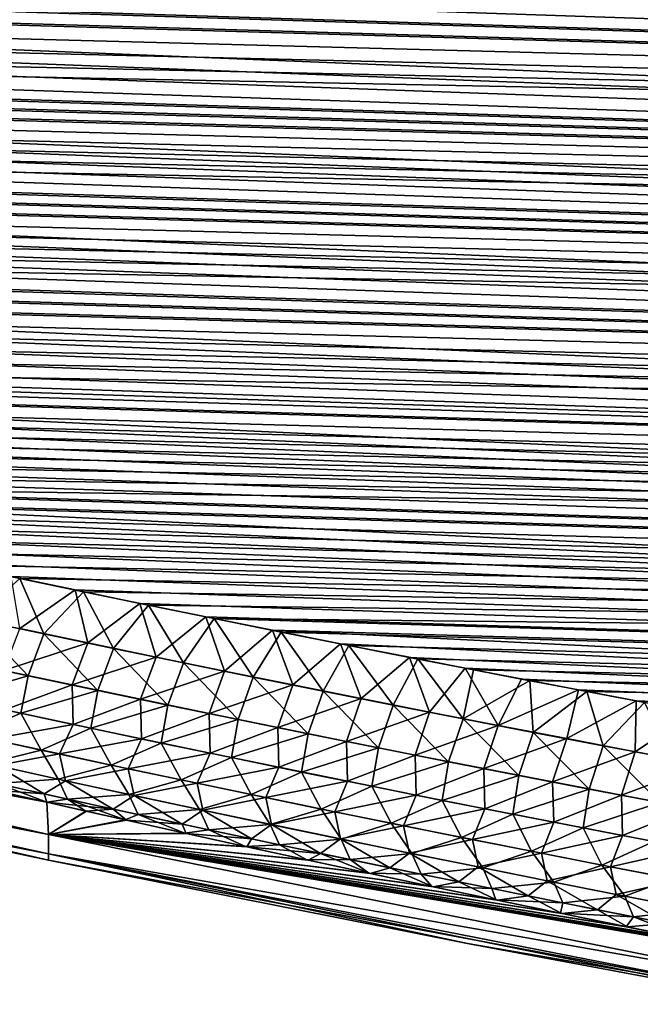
# Model space of a CAD drawing. Header units: metres. Extents: x -61 to 49, y -32 to 32.
# Tile 114 of 256: x 21.55 to 23.83, y -23.06 to -19.44. Entities that reach past the tile are written whole.
import ezdxf

# ---------------------------------------------------------------- set-up
doc = ezdxf.new("R2010")
doc.units = ezdxf.units.M
doc.layers.add('solid_K_27_40_10_000Y34', color=7, linetype='CONTINUOUS')

msp = doc.modelspace()

# ---------------------------------------------------------------- linework, layer by layer
at = {"layer": 'solid_K_27_40_10_000Y34'}
for points in [[(42.852894, -19.749968, -7.035961), (11.39127, -18.565866, -6.748861), (11.237962, -18.499907, -6.817056)], [(42.942341, -19.435465, -7.397696), (42.852894, -19.749968, -7.035961), (11.237962, -18.499907, -6.817056)], [(42.852894, -19.749968, -7.035961), (11.550086, -18.632807, -6.680578), (11.39127, -18.565866, -6.748861)], [(42.852894, -19.749968, -7.035961), (11.714554, -18.700729, -6.612224), (11.550086, -18.632807, -6.680578)], [(42.852894, -19.749968, -7.035961), (11.885065, -18.769636, -6.543836), (11.714554, -18.700729, -6.612224)], [(42.852894, -19.749968, -7.035961), (12.061996, -18.839525, -6.47545), (11.885065, -18.769636, -6.543836)], [(42.852932, -19.749851, 7.03609), (11.911407, -18.780127, 6.53351), (12.088845, -18.849998, 6.465284)], [(42.852932, -19.749851, 7.03609), (42.942379, -19.435326, 7.39786), (11.911407, -18.780127, 6.53351)], [(42.750927, -20.074867, -6.681256), (12.245029, -18.910406, -6.407052), (12.061996, -18.839525, -6.47545)], [(42.852894, -19.749968, -7.035961), (42.750927, -20.074867, -6.681256), (12.061996, -18.839525, -6.47545)], [(42.852932, -19.749851, 7.03609), (12.088845, -18.849998, 6.465284), (12.272363, -18.920858, 6.397048)], [(42.750927, -20.074867, -6.681256), (12.434184, -18.982286, -6.338652), (12.245029, -18.910406, -6.407052)], [(42.852932, -19.749851, 7.03609), (12.272363, -18.920858, 6.397048), (12.461983, -18.992714, 6.328812)], [(42.750927, -20.074867, -6.681256), (12.629896, -19.055162, -6.270288), (12.434184, -18.982286, -6.338652)], [(42.852932, -19.749851, 7.03609), (12.461983, -18.992714, 6.328812), (12.658141, -19.065559, 6.260615)], [(42.750927, -20.074867, -6.681256), (12.8326, -19.129036, -6.201996), (12.629896, -19.055162, -6.270288)], [(42.852932, -19.749851, 7.03609), (12.658141, -19.065559, 6.260615), (12.861274, -19.139393, 6.192499)], [(42.750927, -20.074867, -6.681256), (13.042095, -19.203915, -6.133772), (12.8326, -19.129036, -6.201996)], [(42.750957, -20.074774, 6.681355), (12.861274, -19.139393, 6.192499), (13.071184, -19.214222, 6.124456)], [(42.750957, -20.074774, 6.681355), (42.852932, -19.749851, 7.03609), (12.861274, -19.139393, 6.192499)], [(42.636452, -20.410013, -6.333958), (13.258225, -19.279806, -6.065614), (13.042095, -19.203915, -6.133772)], [(42.750927, -20.074867, -6.681256), (42.636452, -20.410013, -6.333958), (13.042095, -19.203915, -6.133772)], [(42.750957, -20.074774, 6.681355), (13.071184, -19.214222, 6.124456), (13.287711, -19.290056, 6.056485)], [(42.636452, -20.410013, -6.333958), (13.481483, -19.356705, -5.997566), (13.258225, -19.279806, -6.065614)], [(42.750957, -20.074774, 6.681355), (13.287711, -19.290056, 6.056485), (13.511348, -19.366888, 5.988629)], [(42.636452, -20.410013, -6.333958), (13.71236, -19.434605, -5.929671), (13.481483, -19.356705, -5.997566)], [(42.750957, -20.074774, 6.681355), (13.511348, -19.366888, 5.988629), (13.742586, -19.444715, 5.92093)], [(42.636452, -20.410013, -6.333958), (13.870566, -19.487095, -5.8845), (13.71236, -19.434605, -5.929671)], [(42.750957, -20.074774, 6.681355), (13.742586, -19.444715, 5.92093), (13.901021, -19.497154, 5.875891)], [(42.636452, -20.410013, -6.333958), (14.031906, -19.540043, -5.839382), (13.870566, -19.487095, -5.8845)], [(42.636478, -20.409943, 6.334029), (13.901021, -19.497154, 5.875891), (14.062583, -19.550043, 5.83091)], [(42.636478, -20.409943, 6.334029), (42.750957, -20.074774, 6.681355), (13.901021, -19.497154, 5.875891)], [(42.636452, -20.410013, -6.333958), (14.19653, -19.593441, -5.794335), (14.031906, -19.540043, -5.839382)], [(42.636478, -20.409943, 6.334029), (14.062583, -19.550043, 5.83091), (14.227421, -19.603382, 5.786)], [(42.509029, -20.755569, -5.994115), (14.364608, -19.647287, -5.749372), (14.19653, -19.593441, -5.794335)], [(42.636452, -20.410013, -6.333958), (42.509029, -20.755569, -5.994115), (14.19653, -19.593441, -5.794335)], [(42.636478, -20.409943, 6.334029), (14.227421, -19.603382, 5.786), (14.395702, -19.657164, 5.741176)], [(42.509029, -20.755569, -5.994115), (14.536304, -19.701576, -5.704511), (14.364608, -19.647287, -5.749372)], [(42.636478, -20.409943, 6.334029), (14.395702, -19.657164, 5.741176), (14.567595, -19.711388, 5.696455)], [(42.509029, -20.755569, -5.994115), (14.711791, -19.756304, -5.659766), (14.536304, -19.701576, -5.704511)], [(42.636478, -20.409943, 6.334029), (14.567595, -19.711388, 5.696455), (14.743263, -19.766048, 5.651849)], [(42.509029, -20.755569, -5.994115), (14.891125, -19.81147, -5.615145), (14.711791, -19.756304, -5.659766)], [(42.636478, -20.409943, 6.334029), (14.743263, -19.766048, 5.651849), (14.92277, -19.821144, 5.607368)], [(42.509029, -20.755569, -5.994115), (15.073928, -19.867092, -5.570616), (14.891125, -19.81147, -5.615145)], [(42.636478, -20.409943, 6.334029), (14.92277, -19.821144, 5.607368), (15.105734, -19.876692, 5.562979)], [(42.509029, -20.755569, -5.994115), (15.260312, -19.923162, -5.526195), (15.073928, -19.867092, -5.570616)], [(42.509052, -20.755516, 5.994165), (15.105734, -19.876692, 5.562979), (15.29227, -19.932688, 5.518698)], [(42.509052, -20.755516, 5.994165), (42.636478, -20.409943, 6.334029), (15.105734, -19.876692, 5.562979)], [(42.509029, -20.755569, -5.994115), (15.45047, -19.979673, -5.481899), (15.260312, -19.923162, -5.526195)], [(42.509052, -20.755516, 5.994165), (15.29227, -19.932688, 5.518698), (15.482568, -19.989122, 5.474543)], [(42.368698, -21.111385, -5.662126), (15.644593, -20.036619, -5.437749), (15.45047, -19.979673, -5.481899)], [(42.509029, -20.755569, -5.994115), (42.368698, -21.111385, -5.662126), (15.45047, -19.979673, -5.481899)], [(42.509052, -20.755516, 5.994165), (15.482568, -19.989122, 5.474543), (15.676821, -20.045988, 5.430534)], [(42.368698, -21.111385, -5.662126), (15.842875, -20.09399, -5.393764), (15.644593, -20.036619, -5.437749)], [(42.509052, -20.755516, 5.994165), (15.676821, -20.045988, 5.430534), (15.87522, -20.103275, 5.386691)], [(42.368698, -21.111385, -5.662126), (16.045465, -20.151779, -5.349958), (15.842875, -20.09399, -5.393764)], [(42.509052, -20.755516, 5.994165), (15.87522, -20.103275, 5.386691), (16.077917, -20.16098, 5.343029)], [(42.368698, -21.111385, -5.662126), (16.251957, -20.210012, -5.306295), (16.045465, -20.151779, -5.349958)], [(42.509052, -20.755516, 5.994165), (16.077917, -20.16098, 5.343029), (16.284504, -20.219124, 5.299508)], [(42.368698, -21.111385, -5.662126), (16.462362, -20.268686, -5.262779), (16.251957, -20.210012, -5.306295)], [(42.509052, -20.755516, 5.994165), (16.284504, -20.219124, 5.299508), (16.494993, -20.277706, 5.256135)], [(42.368698, -21.111385, -5.662126), (16.676903, -20.327787, -5.219436), (16.462362, -20.268686, -5.262779)], [(42.368713, -21.111347, 5.66216), (16.494993, -20.277706, 5.256135), (16.709606, -20.336714, 5.212934)], [(42.368713, -21.111347, 5.66216), (42.509052, -20.755516, 5.994165), (16.494993, -20.277706, 5.256135)], [(42.368698, -21.111385, -5.662126), (16.895798, -20.3873, -5.176289), (16.676903, -20.327787, -5.219436)], [(42.368713, -21.111347, 5.66216), (16.709606, -20.336714, 5.212934), (16.928562, -20.396132, 5.169931)], [(42.214916, -21.477613, -5.338093), (17.119268, -20.447214, -5.133364), (16.895798, -20.3873, -5.176289)], [(42.368698, -21.111385, -5.662126), (42.214916, -21.477613, -5.338093), (16.895798, -20.3873, -5.176289)], [(42.368713, -21.111347, 5.66216), (16.928562, -20.396132, 5.169931), (17.152081, -20.455944, 5.12715)], [(42.214916, -21.477613, -5.338093), (17.347534, -20.507509, -5.090684), (17.119268, -20.447214, -5.133364)], [(42.368713, -21.111347, 5.66216), (17.152081, -20.455944, 5.12715), (17.380377, -20.516138, 5.084616)], [(42.214916, -21.477613, -5.338093), (17.580257, -20.568218, -5.048213), (17.347534, -20.507509, -5.090684)], [(42.368713, -21.111347, 5.66216), (17.380377, -20.516138, 5.084616), (17.613119, -20.57674, 5.04229)], [(42.214916, -21.477613, -5.338093), (17.81727, -20.629351, -5.005934), (17.580257, -20.568218, -5.048213)], [(42.368713, -21.111347, 5.66216), (17.613119, -20.57674, 5.04229), (17.850136, -20.637762, 5.000157)], [(42.214916, -21.477613, -5.338093), (17.997997, -20.675463, -4.97437), (17.81727, -20.629351, -5.005934)], [(42.368713, -21.111347, 5.66216), (17.850136, -20.637762, 5.000157), (18.091679, -20.699181, 4.958249)], [(42.214916, -21.477613, -5.338093), (18.181385, -20.721792, -4.942947), (17.997997, -20.675463, -4.97437)], [(42.214928, -21.477587, 5.338116), (18.091679, -20.699181, 4.958249), (18.338005, -20.760973, 4.916599)], [(42.214928, -21.477587, 5.338116), (42.368713, -21.111347, 5.66216), (18.091679, -20.699181, 4.958249)], [(42.214916, -21.477613, -5.338093), (18.367542, -20.768328, -4.911677), (18.181385, -20.721792, -4.942947)], [(42.214928, -21.477587, 5.338116), (18.338005, -20.760973, 4.916599), (18.589367, -20.823118, 4.875238)], [(42.047718, -21.854116, -5.022421), (18.556576, -20.815058, -4.880574), (18.367542, -20.768328, -4.911677)], [(42.214916, -21.477613, -5.338093), (42.047718, -21.854116, -5.022421), (18.367542, -20.768328, -4.911677)], [(42.047718, -21.854116, -5.022421), (18.748592, -20.861973, -4.849652), (18.556576, -20.815058, -4.880574)], [(42.214928, -21.477587, 5.338116), (18.589367, -20.823118, 4.875238), (18.781347, -20.869942, 4.844425)], [(42.047718, -21.854116, -5.022421), (18.94363, -20.909069, -4.818913), (18.748592, -20.861973, -4.849652)], [(42.214928, -21.477587, 5.338116), (18.781347, -20.869942, 4.844425), (18.976337, -20.916946, 4.813797)], [(42.047718, -21.854116, -5.022421), (19.141317, -20.956387, -4.788313), (18.94363, -20.909069, -4.818913)], [(42.214928, -21.477587, 5.338116), (18.976337, -20.916946, 4.813797), (19.173973, -20.964169, 4.783306)], [(42.047718, -21.854116, -5.022421), (19.34169, -21.003918, -4.757856), (19.141317, -20.956387, -4.788313)], [(42.214928, -21.477587, 5.338116), (19.173973, -20.964169, 4.783306), (19.374283, -21.011602, 4.752959)], [(42.047718, -21.854116, -5.022421), (19.544874, -21.051649, -4.727561), (19.34169, -21.003918, -4.757856)], [(42.214928, -21.477587, 5.338116), (19.374283, -21.011602, 4.752959), (19.577396, -21.059237, 4.722774)], [(42.047718, -21.854116, -5.022421), (19.750999, -21.099569, -4.697443), (19.544874, -21.051649, -4.727561)], [(42.214928, -21.477587, 5.338116), (19.577396, -21.059237, 4.722774), (19.783442, -21.107056, 4.692765)], [(42.047718, -21.854116, -5.022421), (19.960192, -21.147659, -4.66752), (19.750999, -21.099569, -4.697443)], [(42.214928, -21.477587, 5.338116), (19.783442, -21.107056, 4.692765), (19.992548, -21.155045, 4.662951)], [(42.047718, -21.854116, -5.022421), (20.172583, -21.195908, -4.637808), (19.960192, -21.147659, -4.66752)], [(42.047729, -21.854095, 5.022439), (19.992548, -21.155045, 4.662951), (20.204844, -21.20319, 4.633349)], [(42.047729, -21.854095, 5.022439), (42.214928, -21.477587, 5.338116), (19.992548, -21.155045, 4.662951)], [(41.866512, -22.241011, -4.715289), (20.388296, -21.244297, -4.608325), (20.172583, -21.195908, -4.637808)], [(42.047718, -21.854116, -5.022421), (41.866512, -22.241011, -4.715289), (20.172583, -21.195908, -4.637808)], [(42.047729, -21.854095, 5.022439), (20.204844, -21.20319, 4.633349), (20.420458, -21.251476, 4.603974)], [(41.866512, -22.241011, -4.715289), (20.607456, -21.292816, -4.579085), (20.388296, -21.244297, -4.608325)], [(42.047729, -21.854095, 5.022439), (20.420458, -21.251476, 4.603974), (20.639505, -21.299891, 4.574841)], [(41.866512, -22.241011, -4.715289), (20.829693, -21.341505, -4.550038), (20.607456, -21.292816, -4.579085)], [(42.047729, -21.854095, 5.022439), (20.639505, -21.299891, 4.574841), (20.861626, -21.348475, 4.545902)], [(41.866512, -22.241011, -4.715289), (21.054878, -21.390381, -4.521169), (20.829693, -21.341505, -4.550038)], [(42.047729, -21.854095, 5.022439), (20.861626, -21.348475, 4.545902), (21.086687, -21.397243, 4.517139)], [(41.866512, -22.241011, -4.715289), (21.283171, -21.439421, -4.492499), (21.054878, -21.390381, -4.521169)], [(42.047729, -21.854095, 5.022439), (21.086687, -21.397243, 4.517139), (21.31485, -21.446175, 4.488575)], [(41.866512, -22.241011, -4.715289), (21.514732, -21.488605, -4.46405), (21.283171, -21.439421, -4.492499)], [(42.047729, -21.854095, 5.022439), (21.31485, -21.446175, 4.488575), (21.546272, -21.495249, 4.460232)], [(21.379089, -21.645149, 4.320115), (21.546272, -21.495249, 4.460232), (21.31485, -21.446175, 4.488575)], [(21.635298, -21.699503, 4.289784), (21.546272, -21.495249, 4.460232), (21.379089, -21.645149, 4.320115)], [(41.866512, -22.241011, -4.715289), (21.749722, -21.537914, -4.435843), (21.514732, -21.488605, -4.46405)], [(21.546144, -21.680197, -4.300707), (21.514732, -21.488605, -4.46405), (21.749722, -21.537914, -4.435843)], [(42.047729, -21.854095, 5.022439), (21.546272, -21.495249, 4.460232), (21.781115, -21.544447, 4.43213)], [(21.635298, -21.699503, 4.289784), (21.781115, -21.544447, 4.43213), (21.546272, -21.495249, 4.460232)], [(21.546144, -21.680197, -4.300707), (21.749722, -21.537914, -4.435843), (21.796944, -21.732948, -4.271501)], [(21.891756, -21.753199, 4.260182), (21.781115, -21.544447, 4.43213), (21.635298, -21.699503, 4.289784)], [(41.866512, -22.241011, -4.715289), (21.9883, -21.587326, -4.407899), (21.749722, -21.537914, -4.435843)], [(21.796944, -21.732948, -4.271501), (21.749722, -21.537914, -4.435843), (21.9883, -21.587326, -4.407899)], [(42.047729, -21.854095, 5.022439), (21.781115, -21.544447, 4.43213), (22.019533, -21.593748, 4.404292)], [(21.891756, -21.753199, 4.260182), (22.019533, -21.593748, 4.404292), (21.781115, -21.544447, 4.43213)], [(21.796944, -21.732948, -4.271501), (21.9883, -21.587326, -4.407899), (22.047979, -21.78507, -4.242984)], [(22.148457, -21.806242, 4.231293), (22.019533, -21.593748, 4.404292), (21.891756, -21.753199, 4.260182)], [(41.866512, -22.241011, -4.715289), (22.230627, -21.636822, -4.38024), (21.9883, -21.587326, -4.407899)], [(22.047979, -21.78507, -4.242984), (21.9883, -21.587326, -4.407899), (22.230627, -21.636822, -4.38024)], [(42.047729, -21.854095, 5.022439), (22.019533, -21.593748, 4.404292), (22.261692, -21.643131, 4.376736)], [(22.148457, -21.806242, 4.231293), (22.261692, -21.643131, 4.376736), (22.019533, -21.593748, 4.404292)], [(21.379089, -21.645149, 4.320115), (21.319719, -21.798117, 4.146229), (21.576855, -21.853243, 4.116267)], [(21.635298, -21.699503, 4.289784), (21.379089, -21.645149, 4.320115), (21.576855, -21.853243, 4.116267)], [(22.047979, -21.78507, -4.242984), (22.230627, -21.636822, -4.38024), (22.29924, -21.836571, -4.215142)], [(22.405392, -21.858637, 4.203102), (22.261692, -21.643131, 4.376736), (22.148457, -21.806242, 4.231293)], [(41.866512, -22.241011, -4.715289), (22.476862, -21.68638, -4.352885), (22.230627, -21.636822, -4.38024)], [(22.29924, -21.836571, -4.215142), (22.230627, -21.636822, -4.38024), (22.476862, -21.68638, -4.352885)], [(41.866524, -22.240993, 4.715302), (22.261692, -21.643131, 4.376736), (22.507744, -21.692574, 4.349485)], [(22.405392, -21.858637, 4.203102), (22.507744, -21.692574, 4.349485), (22.261692, -21.643131, 4.376736)], [(41.866524, -22.240993, 4.715302), (42.047729, -21.854095, 5.022439), (22.261692, -21.643131, 4.376736)], [(21.546144, -21.680197, -4.300707), (21.796944, -21.732948, -4.271501), (21.487375, -21.833727, -4.127113)], [(22.29924, -21.836571, -4.215142), (22.476862, -21.68638, -4.352885), (22.550722, -21.887455, -4.187958)], [(22.662556, -21.910389, 4.175596), (22.507744, -21.692574, 4.349485), (22.405392, -21.858637, 4.203102)], [(41.67128, -22.63817, -4.417105), (22.726818, -21.736027, -4.325805), (22.476862, -21.68638, -4.352885)], [(22.550722, -21.887455, -4.187958), (22.476862, -21.68638, -4.352885), (22.726818, -21.736027, -4.325805)], [(41.866512, -22.241011, -4.715289), (41.67128, -22.63817, -4.417105), (22.476862, -21.68638, -4.352885)], [(41.866524, -22.240993, 4.715302), (22.507744, -21.692574, 4.349485), (22.757507, -21.742102, 4.322508)], [(22.662556, -21.910389, 4.175596), (22.757507, -21.742102, 4.322508), (22.507744, -21.692574, 4.349485)], [(21.635298, -21.699503, 4.289784), (21.576855, -21.853243, 4.116267), (21.834225, -21.907696, 4.087032)], [(21.891756, -21.753199, 4.260182), (21.635298, -21.699503, 4.289784), (21.834225, -21.907696, 4.087032)], [(21.796944, -21.732948, -4.271501), (21.739071, -21.887224, -4.098268), (21.487375, -21.833727, -4.127113)], [(21.796944, -21.732948, -4.271501), (22.047979, -21.78507, -4.242984), (21.739071, -21.887224, -4.098268)], [(21.891756, -21.753199, 4.260182), (21.834225, -21.907696, 4.087032), (22.091825, -21.961479, 4.058509)], [(22.148457, -21.806242, 4.231293), (21.891756, -21.753199, 4.260182), (22.091825, -21.961479, 4.058509)], [(22.550722, -21.887455, -4.187958), (22.726818, -21.736027, -4.325805), (22.80242, -21.937729, -4.161421)], [(22.919943, -21.961504, 4.148763), (22.757507, -21.742102, 4.322508), (22.662556, -21.910389, 4.175596)], [(41.67128, -22.63817, -4.417105), (22.980062, -21.78582, -4.298938), (22.726818, -21.736027, -4.325805)], [(22.80242, -21.937729, -4.161421), (22.726818, -21.736027, -4.325805), (22.980062, -21.78582, -4.298938)], [(41.866524, -22.240993, 4.715302), (22.757507, -21.742102, 4.322508), (23.010551, -21.791779, 4.295744)], [(22.919943, -21.961504, 4.148763), (23.010551, -21.791779, 4.295744), (22.757507, -21.742102, 4.322508)], [(21.576855, -21.853243, 4.116267), (21.319719, -21.798117, 4.146229), (21.293001, -21.935638, 3.950764)], [(22.047979, -21.78507, -4.242984), (21.99099, -21.940077, -4.070112), (21.739071, -21.887224, -4.098268)], [(22.047979, -21.78507, -4.242984), (22.29924, -21.836571, -4.215142), (21.99099, -21.940077, -4.070112)], [(22.80242, -21.937729, -4.161421), (22.980062, -21.78582, -4.298938), (23.054325, -21.987392, -4.13552)], [(23.177546, -22.011984, 4.122589), (23.010551, -21.791779, 4.295744), (22.919943, -21.961504, 4.148763)], [(41.67128, -22.63817, -4.417105), (23.185148, -21.825741, -4.277617), (22.980062, -21.78582, -4.298938)], [(23.054325, -21.987392, -4.13552), (22.980062, -21.78582, -4.298938), (23.185148, -21.825741, -4.277617)], [(41.866524, -22.240993, 4.715302), (23.010551, -21.791779, 4.295744), (23.215467, -21.831604, 4.274504)], [(23.177546, -22.011984, 4.122589), (23.215467, -21.831604, 4.274504), (23.010551, -21.791779, 4.295744)], [(18.926422, -21.813797, -2.358223), (21.645741, -22.318588, -3.084483), (21.651865, -22.437557, -2.060605)], [(18.926422, -21.813797, -2.358223), (21.450373, -22.274027, -3.112593), (21.645741, -22.318588, -3.084483)], [(18.926422, -21.909098, -1.180823), (18.926422, -21.813797, -2.358223), (21.651865, -22.437557, -2.060605)], [(21.651865, -22.437557, 2.060597), (18.926422, -21.813799, 2.358204), (18.926422, -21.9091, 1.180813)], [(21.645809, -22.318602, 3.08448), (21.449408, -22.273806, 3.112741), (18.926422, -21.813799, 2.358204)], [(21.651865, -22.437557, 2.060597), (21.645809, -22.318602, 3.08448), (18.926422, -21.813799, 2.358204)], [(21.487375, -21.833727, -4.127113), (21.739071, -21.887224, -4.098268), (21.490969, -21.978247, -3.928506)], [(22.29924, -21.836571, -4.215142), (22.243124, -21.992294, -4.042628), (21.99099, -21.940077, -4.070112)], [(22.148457, -21.806242, 4.231293), (22.091825, -21.961479, 4.058509), (22.349648, -22.014601, 4.030684)], [(22.405392, -21.858637, 4.203102), (22.148457, -21.806242, 4.231293), (22.349648, -22.014601, 4.030684)], [(22.29924, -21.836571, -4.215142), (22.550722, -21.887455, -4.187958), (22.243124, -21.992294, -4.042628)], [(23.054325, -21.987392, -4.13552), (23.185148, -21.825741, -4.277617), (23.306435, -22.036453, -4.110242)], [(23.177546, -22.011984, 4.122589), (23.422699, -21.871489, 4.253433), (23.215467, -21.831604, 4.274504)], [(41.67128, -22.63817, -4.417105), (23.392555, -21.865723, -4.256464), (23.185148, -21.825741, -4.277617)], [(23.306435, -22.036453, -4.110242), (23.185148, -21.825741, -4.277617), (23.392555, -21.865723, -4.256464)], [(41.866524, -22.240993, 4.715302), (23.215467, -21.831604, 4.274504), (23.422699, -21.871489, 4.253433)], [(21.576855, -21.853243, 4.116267), (21.293001, -21.935638, 3.950764), (21.550663, -21.991423, 3.921237)], [(21.834225, -21.907696, 4.087032), (21.576855, -21.853243, 4.116267), (21.550663, -21.991423, 3.921237)], [(22.405392, -21.858637, 4.203102), (22.349648, -22.014601, 4.030684), (22.607685, -22.067064, 4.003542)], [(22.662556, -21.910389, 4.175596), (22.405392, -21.858637, 4.203102), (22.607685, -22.067064, 4.003542)], [(23.43536, -22.061834, 4.09706), (23.422699, -21.871489, 4.253433), (23.177546, -22.011984, 4.122589)], [(23.306435, -22.036453, -4.110242), (23.392555, -21.865723, -4.256464), (23.602381, -21.905748, -4.235495)], [(41.67128, -22.63817, -4.417105), (23.602381, -21.905748, -4.235495), (23.392555, -21.865723, -4.256464)], [(41.866524, -22.240993, 4.715302), (23.422699, -21.871489, 4.253433), (23.632343, -21.911417, 4.232545)], [(23.43536, -22.061834, 4.09706), (23.632343, -21.911417, 4.232545), (23.422699, -21.871489, 4.253433)], [(18.926422, -21.909098, -1.180823), (21.651865, -22.437557, -2.060605), (21.651865, -22.50836, -1.031384)], [(18.926422, -21.909098, -1.180823), (21.651865, -22.50836, -1.031384), (21.651865, -22.531979)], [(18.926422, -21.909098, -1.180823), (21.651865, -22.531979), (20.269796, -22.240198)], [(21.651865, -22.50836, 1.031379), (18.926422, -21.9091, 1.180813), (18.926422, -21.940897)], [(21.651865, -22.50836, 1.031379), (21.651865, -22.437557, 2.060597), (18.926422, -21.9091, 1.180813)], [(21.739071, -21.887224, -4.098268), (21.742802, -22.032215, -3.900212), (21.490969, -21.978247, -3.928506)], [(21.834225, -21.907696, 4.087032), (21.550663, -21.991423, 3.921237), (21.808542, -22.046518, 3.892433)], [(21.739071, -21.887224, -4.098268), (21.99099, -21.940077, -4.070112), (21.742802, -22.032215, -3.900212)], [(22.091825, -21.961479, 4.058509), (21.834225, -21.907696, 4.087032), (21.808542, -22.046518, 3.892433)], [(22.550722, -21.887455, -4.187958), (22.495466, -22.043882, -4.015802), (22.243124, -21.992294, -4.042628)], [(22.550722, -21.887455, -4.187958), (22.80242, -21.937729, -4.161421), (22.495466, -22.043882, -4.015802)], [(22.662556, -21.910389, 4.175596), (22.607685, -22.067064, 4.003542), (22.865934, -22.118874, 3.97707)], [(22.919943, -21.961504, 4.148763), (22.662556, -21.910389, 4.175596), (22.865934, -22.118874, 3.97707)], [(23.306435, -22.036453, -4.110242), (23.602381, -21.905748, -4.235495), (23.558743, -22.084911, -4.085576)], [(23.693377, -22.111059, 4.072165), (23.632343, -21.911417, 4.232545), (23.43536, -22.061834, 4.09706)], [(23.558743, -22.084911, -4.085576), (23.602381, -21.905748, -4.235495), (23.814728, -21.945803, -4.214725)], [(41.67128, -22.63817, -4.417105), (23.814728, -21.945803, -4.214725), (23.602381, -21.905748, -4.235495)], [(41.866524, -22.240993, 4.715302), (23.632343, -21.911417, 4.232545), (23.8445, -21.951372, 4.211856)], [(23.693377, -22.111059, 4.072165), (23.8445, -21.951372, 4.211856), (23.632343, -21.911417, 4.232545)], [(21.651865, -22.50836, 1.031379), (18.926422, -21.940897), (20.269796, -22.240198)], [(21.550663, -21.991423, 3.921237), (21.293001, -21.935638, 3.950764), (21.368937, -22.071018, 3.72908)], [(21.99099, -21.940077, -4.070112), (21.994839, -22.085531, -3.872598), (21.742802, -22.032215, -3.900212)], [(21.99099, -21.940077, -4.070112), (22.243124, -21.992294, -4.042628), (21.994839, -22.085531, -3.872598)], [(22.80242, -21.937729, -4.161421), (22.748013, -22.094841, -3.989621), (22.495466, -22.043882, -4.015802)], [(22.80242, -21.937729, -4.161421), (23.054325, -21.987392, -4.13552), (22.748013, -22.094841, -3.989621)], [(23.558743, -22.084911, -4.085576), (23.814728, -21.945803, -4.214725), (23.811245, -22.132774, -4.061511)], [(23.811245, -22.132774, -4.061511), (23.814728, -21.945803, -4.214725), (24.029692, -21.985868, -4.194168)], [(41.67128, -22.63817, -4.417105), (24.029692, -21.985868, -4.194168), (23.814728, -21.945803, -4.214725)], [(21.440186, -22.08638, -3.721495), (21.490969, -21.978247, -3.928506), (21.742802, -22.032215, -3.900212)], [(22.091825, -21.961479, 4.058509), (21.808542, -22.046518, 3.892433), (22.066639, -22.100931, 3.864336)], [(22.349648, -22.014601, 4.030684), (22.091825, -21.961479, 4.058509), (22.066639, -22.100931, 3.864336)], [(22.919943, -21.961504, 4.148763), (22.865934, -22.118874, 3.97707), (23.12439, -22.170033, 3.951256)], [(23.177546, -22.011984, 4.122589), (22.919943, -21.961504, 4.148763), (23.12439, -22.170033, 3.951256)], [(23.951591, -22.159662, 4.047888), (23.8445, -21.951372, 4.211856), (23.693377, -22.111059, 4.072165)], [(21.550663, -21.991423, 3.921237), (21.368937, -22.071018, 3.72908), (21.625832, -22.126938, 3.700336)], [(21.808542, -22.046518, 3.892433), (21.550663, -21.991423, 3.921237), (21.625832, -22.126938, 3.700336)], [(22.243124, -21.992294, -4.042628), (22.247078, -22.138201, -3.845649), (21.994839, -22.085531, -3.872598)], [(22.349648, -22.014601, 4.030684), (22.066639, -22.100931, 3.864336), (22.324942, -22.154669, 3.836932)], [(22.243124, -21.992294, -4.042628), (22.495466, -22.043882, -4.015802), (22.247078, -22.138201, -3.845649)], [(22.607685, -22.067064, 4.003542), (22.349648, -22.014601, 4.030684), (22.324942, -22.154669, 3.836932)], [(23.054325, -21.987392, -4.13552), (23.000757, -22.14518, -3.964074), (22.748013, -22.094841, -3.989621)], [(23.054325, -21.987392, -4.13552), (23.306435, -22.036453, -4.110242), (23.000757, -22.14518, -3.964074)], [(23.177546, -22.011984, 4.122589), (23.12439, -22.170033, 3.951256), (23.383045, -22.220551, 3.926085)], [(23.43536, -22.061834, 4.09706), (23.177546, -22.011984, 4.122589), (23.383045, -22.220551, 3.926085)], [(23.811245, -22.132774, -4.061511), (24.029692, -21.985868, -4.194168), (24.063932, -22.180044, -4.038033)], [(21.440186, -22.08638, -3.721495), (21.742802, -22.032215, -3.900212), (21.692822, -22.141169, -3.693433)], [(21.808542, -22.046518, 3.892433), (21.625832, -22.126938, 3.700336), (21.882931, -22.182165, 3.672298)], [(21.692822, -22.141169, -3.693433), (21.742802, -22.032215, -3.900212), (21.994839, -22.085531, -3.872598)], [(22.066639, -22.100931, 3.864336), (21.808542, -22.046518, 3.892433), (21.882931, -22.182165, 3.672298)], [(22.495466, -22.043882, -4.015802), (22.499512, -22.190229, -3.81935), (22.247078, -22.138201, -3.845649)], [(22.495466, -22.043882, -4.015802), (22.748013, -22.094841, -3.989621), (22.499512, -22.190229, -3.81935)], [(23.306435, -22.036453, -4.110242), (23.253695, -22.194899, -3.939148), (23.000757, -22.14518, -3.964074)], [(23.306435, -22.036453, -4.110242), (23.558743, -22.084911, -4.085576), (23.253695, -22.194899, -3.939148)], [(21.625832, -22.126938, 3.700336), (21.368937, -22.071018, 3.72908), (21.427755, -22.176769, 3.497963)], [(21.440186, -22.08638, -3.721495), (21.692822, -22.141169, -3.693433), (21.46204, -22.184196, -3.494537)], [(21.692822, -22.141169, -3.693433), (21.994839, -22.085531, -3.872598), (21.945652, -22.195288, -3.666054)], [(21.945652, -22.195288, -3.666054), (21.994839, -22.085531, -3.872598), (22.247078, -22.138201, -3.845649)], [(22.607685, -22.067064, 4.003542), (22.324942, -22.154669, 3.836932), (22.58345, -22.207735, 3.810209)], [(22.865934, -22.118874, 3.97707), (22.607685, -22.067064, 4.003542), (22.58345, -22.207735, 3.810209)], [(23.558743, -22.084911, -4.085576), (23.506821, -22.244003, -3.914832), (23.253695, -22.194899, -3.939148)], [(23.43536, -22.061834, 4.09706), (23.383045, -22.220551, 3.926085), (23.641893, -22.270428, 3.901545)], [(23.693377, -22.111059, 4.072165), (23.43536, -22.061834, 4.09706), (23.641893, -22.270428, 3.901545)], [(23.558743, -22.084911, -4.085576), (23.811245, -22.132774, -4.061511), (23.506821, -22.244003, -3.914832)], [(21.625832, -22.126938, 3.700336), (21.427755, -22.176769, 3.497963), (21.687553, -22.233709, 3.469449)], [(21.882931, -22.182165, 3.672298), (21.625832, -22.126938, 3.700336), (21.687553, -22.233709, 3.469449)], [(22.066639, -22.100931, 3.864336), (21.882931, -22.182165, 3.672298), (22.140226, -22.236706, 3.644953)], [(22.324942, -22.154669, 3.836932), (22.066639, -22.100931, 3.864336), (22.140226, -22.236706, 3.644953)], [(22.748013, -22.094841, -3.989621), (22.752134, -22.241621, -3.793689), (22.499512, -22.190229, -3.81935)], [(22.865934, -22.118874, 3.97707), (22.58345, -22.207735, 3.810209), (22.842157, -22.260134, 3.784152)], [(22.748013, -22.094841, -3.989621), (23.000757, -22.14518, -3.964074), (22.752134, -22.241621, -3.793689)], [(23.12439, -22.170033, 3.951256), (22.865934, -22.118874, 3.97707), (22.842157, -22.260134, 3.784152)], [(23.693377, -22.111059, 4.072165), (23.641893, -22.270428, 3.901545), (23.900928, -22.319672, 3.877622)], [(23.951591, -22.159662, 4.047888), (23.693377, -22.111059, 4.072165), (23.900928, -22.319672, 3.877622)], [(21.692822, -22.141169, -3.693433), (21.714577, -22.23945, -3.466921), (21.46204, -22.184196, -3.494537)], [(21.692822, -22.141169, -3.693433), (21.945652, -22.195288, -3.666054), (21.714577, -22.23945, -3.466921)], [(21.945652, -22.195288, -3.666054), (22.247078, -22.138201, -3.845649), (22.198671, -22.248747, -3.639339)], [(22.324942, -22.154669, 3.836932), (22.140226, -22.236706, 3.644953), (22.397715, -22.290565, 3.618285)], [(22.198671, -22.248747, -3.639339), (22.247078, -22.138201, -3.845649), (22.499512, -22.190229, -3.81935)], [(22.58345, -22.207735, 3.810209), (22.324942, -22.154669, 3.836932), (22.397715, -22.290565, 3.618285)], [(23.000757, -22.14518, -3.964074), (23.004944, -22.292379, -3.768654), (22.752134, -22.241621, -3.793689)], [(23.000757, -22.14518, -3.964074), (23.253695, -22.194899, -3.939148), (23.004944, -22.292379, -3.768654)], [(23.811245, -22.132774, -4.061511), (23.76013, -22.2925, -3.891114), (23.506821, -22.244003, -3.914832)], [(23.811245, -22.132774, -4.061511), (24.063932, -22.180044, -4.038033), (23.76013, -22.2925, -3.891114)], [(21.46204, -22.184196, -3.494537), (21.636501, -22.28846, -3.242465), (21.382809, -22.23214, -3.27015)], [(21.687553, -22.233709, 3.469449), (21.427755, -22.176769, 3.497963), (21.463087, -22.250084, 3.261112)], [(21.46204, -22.184196, -3.494537), (21.714577, -22.23945, -3.466921), (21.636501, -22.28846, -3.242465)], [(21.882931, -22.182165, 3.672298), (21.687553, -22.233709, 3.469449), (21.947544, -22.289932, 3.441649)], [(21.945652, -22.195288, -3.666054), (21.967295, -22.294027, -3.439979), (21.714577, -22.23945, -3.466921)], [(22.140226, -22.236706, 3.644953), (21.882931, -22.182165, 3.672298), (21.947544, -22.289932, 3.441649)], [(21.945652, -22.195288, -3.666054), (22.198671, -22.248747, -3.639339), (21.967295, -22.294027, -3.439979)], [(22.198671, -22.248747, -3.639339), (22.499512, -22.190229, -3.81935), (22.451874, -22.301548, -3.613275)], [(22.451874, -22.301548, -3.613275), (22.499512, -22.190229, -3.81935), (22.752134, -22.241621, -3.793689)], [(23.12439, -22.170033, 3.951256), (22.842157, -22.260134, 3.784152), (23.101057, -22.311872, 3.758747)], [(23.253695, -22.194899, -3.939148), (23.257935, -22.342512, -3.744233), (23.004944, -22.292379, -3.768654)], [(23.383045, -22.220551, 3.926085), (23.12439, -22.170033, 3.951256), (23.101057, -22.311872, 3.758747)], [(23.253695, -22.194899, -3.939148), (23.506821, -22.244003, -3.914832), (23.257935, -22.342512, -3.744233)], [(24.063932, -22.180044, -4.038033), (24.013617, -22.340389, -3.867982), (23.76013, -22.2925, -3.891114)], [(21.382809, -22.23214, -3.27015), (21.636501, -22.28846, -3.242465), (21.450373, -22.274027, -3.112593)], [(21.687553, -22.233709, 3.469449), (21.463087, -22.250084, 3.261112), (21.722605, -22.307457, 3.233009)], [(21.947544, -22.289932, 3.441649), (21.687553, -22.233709, 3.469449), (21.722605, -22.307457, 3.233009)], [(22.140226, -22.236706, 3.644953), (21.947544, -22.289932, 3.441649), (22.207724, -22.345444, 3.414548)], [(22.397715, -22.290565, 3.618285), (22.140226, -22.236706, 3.644953), (22.207724, -22.345444, 3.414548)], [(22.58345, -22.207735, 3.810209), (22.397715, -22.290565, 3.618285), (22.65539, -22.34375, 3.592283)], [(22.842157, -22.260134, 3.784152), (22.58345, -22.207735, 3.810209), (22.65539, -22.34375, 3.592283)], [(23.383045, -22.220551, 3.926085), (23.101057, -22.311872, 3.758747), (23.360144, -22.362953, 3.733982)], [(23.641893, -22.270428, 3.901545), (23.383045, -22.220551, 3.926085), (23.360144, -22.362953, 3.733982)], [(21.651865, -22.50836, 1.031379), (20.269796, -22.240198), (21.651865, -22.531979)], [(21.463087, -22.250084, 3.261112), (21.449408, -22.273806, 3.112741), (21.645809, -22.318602, 3.08448)], [(21.636501, -22.28846, -3.242465), (21.645741, -22.318588, -3.084483), (21.450373, -22.274027, -3.112593)], [(21.722605, -22.307457, 3.233009), (21.463087, -22.250084, 3.261112), (21.645809, -22.318602, 3.08448)], [(21.714577, -22.23945, -3.466921), (21.890366, -22.344084, -3.215463), (21.636501, -22.28846, -3.242465)], [(21.714577, -22.23945, -3.466921), (21.967295, -22.294027, -3.439979), (21.890366, -22.344084, -3.215463)], [(22.198671, -22.248747, -3.639339), (22.220188, -22.347933, -3.413695), (21.967295, -22.294027, -3.439979)], [(22.198671, -22.248747, -3.639339), (22.451874, -22.301548, -3.613275), (22.220188, -22.347933, -3.413695)], [(22.451874, -22.301548, -3.613275), (22.752134, -22.241621, -3.793689), (22.705257, -22.353699, -3.58785)], [(22.842157, -22.260134, 3.784152), (22.65539, -22.34375, 3.592283), (22.91325, -22.396263, 3.566933)], [(22.705257, -22.353699, -3.58785), (22.752134, -22.241621, -3.793689), (23.004944, -22.292379, -3.768654)], [(23.101057, -22.311872, 3.758747), (22.842157, -22.260134, 3.784152), (22.91325, -22.396263, 3.566933)], [(23.506821, -22.244003, -3.914832), (23.511101, -22.392021, -3.720415), (23.257935, -22.342512, -3.744233)], [(23.641893, -22.270428, 3.901545), (23.360144, -22.362953, 3.733982), (23.619413, -22.413385, 3.709842)], [(23.506821, -22.244003, -3.914832), (23.76013, -22.2925, -3.891114), (23.511101, -22.392021, -3.720415)], [(23.900928, -22.319672, 3.877622), (23.641893, -22.270428, 3.901545), (23.619413, -22.413385, 3.709842)], [(21.636501, -22.28846, -3.242465), (21.890366, -22.344084, -3.215463), (21.645741, -22.318588, -3.084483)], [(21.722605, -22.307457, 3.233009), (21.645809, -22.318602, 3.08448), (21.789499, -22.351093, 3.064095)], [(21.947544, -22.289932, 3.441649), (21.722605, -22.307457, 3.233009), (21.9823, -22.364103, 3.205613)], [(21.722605, -22.307457, 3.233009), (21.789499, -22.351093, 3.064095), (21.934332, -22.383602, 3.043805)], [(21.9823, -22.364103, 3.205613), (21.722605, -22.307457, 3.233009), (21.934332, -22.383602, 3.043805)], [(21.967295, -22.294027, -3.439979), (22.144398, -22.399017, -3.189126), (21.890366, -22.344084, -3.215463)], [(22.207724, -22.345444, 3.414548), (21.947544, -22.289932, 3.441649), (21.9823, -22.364103, 3.205613)], [(21.967295, -22.294027, -3.439979), (22.220188, -22.347933, -3.413695), (22.144398, -22.399017, -3.189126)], [(22.397715, -22.290565, 3.618285), (22.207724, -22.345444, 3.414548), (22.468084, -22.400249, 3.388132)], [(22.451874, -22.301548, -3.613275), (22.473253, -22.401171, -3.388055), (22.220188, -22.347933, -3.413695)], [(22.65539, -22.34375, 3.592283), (22.397715, -22.290565, 3.618285), (22.468084, -22.400249, 3.388132)], [(22.451874, -22.301548, -3.613275), (22.705257, -22.353699, -3.58785), (22.473253, -22.401171, -3.388055)], [(22.705257, -22.353699, -3.58785), (23.004944, -22.292379, -3.768654), (22.958817, -22.405203, -3.563051)], [(22.958817, -22.405203, -3.563051), (23.004944, -22.292379, -3.768654), (23.257935, -22.342512, -3.744233)], [(23.76013, -22.2925, -3.891114), (23.764439, -22.440912, -3.697187), (23.511101, -22.392021, -3.720415)], [(23.76013, -22.2925, -3.891114), (24.013617, -22.340389, -3.867982), (23.764439, -22.440912, -3.697187)], [(21.651865, -22.437557, -2.060605), (21.645741, -22.318588, -3.084483), (21.791582, -22.351562, -3.063797)], [(21.890366, -22.344084, -3.215463), (21.791582, -22.351562, -3.063797), (21.645741, -22.318588, -3.084483)], [(21.789499, -22.351093, 3.064095), (21.645809, -22.318602, 3.08448), (21.651865, -22.437557, 2.060597)], [(21.890366, -22.344084, -3.215463), (21.938597, -22.384556, -3.043207), (21.791582, -22.351562, -3.063797)], [(21.890366, -22.344084, -3.215463), (22.144398, -22.399017, -3.189126), (21.938597, -22.384556, -3.043207)], [(22.207724, -22.345444, 3.414548), (21.9823, -22.364103, 3.205613), (22.242172, -22.420029, 3.178909)], [(22.468084, -22.400249, 3.388132), (22.207724, -22.345444, 3.414548), (22.242172, -22.420029, 3.178909)], [(22.65539, -22.34375, 3.592283), (22.468084, -22.400249, 3.388132), (22.728622, -22.454355, 3.362388)], [(22.91325, -22.396263, 3.566933), (22.65539, -22.34375, 3.592283), (22.728622, -22.454355, 3.362388)], [(23.101057, -22.311872, 3.758747), (22.91325, -22.396263, 3.566933), (23.171286, -22.448111, 3.542221)], [(22.958817, -22.405203, -3.563051), (23.257935, -22.342512, -3.744233), (23.212545, -22.456064, -3.538865)], [(23.360144, -22.362953, 3.733982), (23.101057, -22.311872, 3.758747), (23.171286, -22.448111, 3.542221)], [(23.212545, -22.456064, -3.538865), (23.257935, -22.342512, -3.744233), (23.511101, -22.392021, -3.720415)], [(23.900928, -22.319672, 3.877622), (23.619413, -22.413385, 3.709842), (23.87886, -22.463171, 3.686315)], [(24.013617, -22.340389, -3.867982), (24.017944, -22.489187, -3.674537), (23.764439, -22.440912, -3.697187)], [(21.934332, -22.383602, 3.043805), (21.789499, -22.351093, 3.064095), (21.651865, -22.437557, 2.060597)], [(21.651865, -22.437557, -2.060605), (21.791582, -22.351562, -3.063797), (21.938597, -22.384556, -3.043207)], [(22.154308, -22.432512, 3.013487), (21.934332, -22.383602, 3.043805), (21.651865, -22.437557, 2.060597)], [(21.9823, -22.364103, 3.205613), (21.934332, -22.383602, 3.043805), (22.154308, -22.432512, 3.013487)], [(22.242172, -22.420029, 3.178909), (21.9823, -22.364103, 3.205613), (22.154308, -22.432512, 3.013487)], [(22.220188, -22.347933, -3.413695), (22.398592, -22.453266, -3.16344), (22.144398, -22.399017, -3.189126)], [(22.220188, -22.347933, -3.413695), (22.473253, -22.401171, -3.388055), (22.398592, -22.453266, -3.16344)], [(22.705257, -22.353699, -3.58785), (22.726486, -22.453751, -3.363047), (22.473253, -22.401171, -3.388055)], [(22.705257, -22.353699, -3.58785), (22.958817, -22.405203, -3.563051), (22.726486, -22.453751, -3.363047)], [(23.360144, -22.362953, 3.733982), (23.171286, -22.448111, 3.542221), (23.429497, -22.4993, 3.518133)], [(23.619413, -22.413385, 3.709842), (23.360144, -22.362953, 3.733982), (23.429497, -22.4993, 3.518133)], [(21.651865, -22.437557, -2.060605), (21.938597, -22.384556, -3.043207), (22.158649, -22.433474, -3.012892)], [(22.144398, -22.399017, -3.189126), (22.158649, -22.433474, -3.012892), (21.938597, -22.384556, -3.043207)], [(22.144398, -22.399017, -3.189126), (22.398592, -22.453266, -3.16344), (22.158649, -22.433474, -3.012892)], [(22.242172, -22.420029, 3.178909), (22.154308, -22.432512, 3.013487), (22.377054, -22.481474, 2.983415)], [(22.468084, -22.400249, 3.388132), (22.242172, -22.420029, 3.178909), (22.502213, -22.475241, 3.152884)], [(22.502213, -22.475241, 3.152884), (22.242172, -22.420029, 3.178909), (22.377054, -22.481474, 2.983415)], [(22.473253, -22.401171, -3.388055), (22.652948, -22.506836, -3.138394), (22.398592, -22.453266, -3.16344)], [(22.728622, -22.454355, 3.362388), (22.468084, -22.400249, 3.388132), (22.502213, -22.475241, 3.152884)], [(22.473253, -22.401171, -3.388055), (22.726486, -22.453751, -3.363047), (22.652948, -22.506836, -3.138394)], [(22.958817, -22.405203, -3.563051), (22.979883, -22.505674, -3.338659), (22.726486, -22.453751, -3.363047)], [(22.91325, -22.396263, 3.566933), (22.728622, -22.454355, 3.362388), (22.989336, -22.507765, 3.3373)], [(23.171286, -22.448111, 3.542221), (22.91325, -22.396263, 3.566933), (22.989336, -22.507765, 3.3373)], [(22.958817, -22.405203, -3.563051), (23.212545, -22.456064, -3.538865), (22.979883, -22.505674, -3.338659)], [(23.212545, -22.456064, -3.538865), (23.511101, -22.392021, -3.720415), (23.466444, -22.50629, -3.515282)], [(23.619413, -22.413385, 3.709842), (23.429497, -22.4993, 3.518133), (23.687878, -22.549833, 3.494657)], [(23.466444, -22.50629, -3.515282), (23.511101, -22.392021, -3.720415), (23.764439, -22.440912, -3.697187)], [(23.87886, -22.463171, 3.686315), (23.619413, -22.413385, 3.709842), (23.687878, -22.549833, 3.494657)], [(22.377054, -22.481474, 2.983415), (22.154308, -22.432512, 3.013487), (21.651865, -22.437557, 2.060597)], [(21.651865, -22.437557, -2.060605), (22.158649, -22.433474, -3.012892), (22.38147, -22.482439, -2.982823)], [(21.651865, -22.437557, -2.060605), (24.386604, -22.8981, -2.740615), (24.389816, -22.989403, -1.829837)], [(21.651865, -22.437557, -2.060605), (24.274591, -22.87602, -2.752964), (24.386604, -22.8981, -2.740615)], [(21.651865, -22.50836, -1.031384), (21.651865, -22.437557, -2.060605), (24.389816, -22.989403, -1.829837)], [(21.651865, -22.437557, -2.060605), (24.147015, -22.850714, -2.76718), (24.274591, -22.87602, -2.752964)], [(21.651865, -22.437557, -2.060605), (24.027254, -22.826803, -2.780669), (24.147015, -22.850714, -2.76718)], [(21.651865, -22.437557, -2.060605), (23.782766, -22.777523, -2.80863), (24.027254, -22.826803, -2.780669)], [(21.651865, -22.437557, -2.060605), (23.541079, -22.728189, -2.836839), (23.782766, -22.777523, -2.80863)], [(21.651865, -22.437557, -2.060605), (23.30271, -22.678905, -2.865388), (23.541079, -22.728189, -2.836839)], [(21.651865, -22.437557, -2.060605), (23.067678, -22.62969, -2.89428), (23.30271, -22.678905, -2.865388)], [(21.651865, -22.437557, -2.060605), (22.835871, -22.580544, -2.923497), (23.067678, -22.62969, -2.89428)], [(21.651865, -22.437557, -2.060605), (22.607172, -22.531462, -2.953017), (22.835871, -22.580544, -2.923497)], [(21.651865, -22.437557, -2.060605), (22.38147, -22.482439, -2.982823), (22.607172, -22.531462, -2.953017)], [(24.389816, -22.989401, 1.829864), (21.651865, -22.437557, 2.060597), (21.651865, -22.50836, 1.031379)], [(22.602678, -22.530491, 2.953607), (22.377054, -22.481474, 2.983415), (21.651865, -22.437557, 2.060597)], [(22.831299, -22.579569, 2.924083), (22.602678, -22.530491, 2.953607), (21.651865, -22.437557, 2.060597)], [(23.06303, -22.62871, 2.894864), (22.831299, -22.579569, 2.924083), (21.651865, -22.437557, 2.060597)], [(23.297987, -22.677921, 2.865968), (23.06303, -22.62871, 2.894864), (21.651865, -22.437557, 2.060597)], [(23.536282, -22.727203, 2.837414), (23.297987, -22.677921, 2.865968), (21.651865, -22.437557, 2.060597)], [(23.777903, -22.776537, 2.809201), (23.536282, -22.727203, 2.837414), (21.651865, -22.437557, 2.060597)], [(24.022333, -22.825817, 2.781233), (23.777903, -22.776537, 2.809201), (21.651865, -22.437557, 2.060597)], [(24.146112, -22.850534, 2.767287), (24.022333, -22.825817, 2.781233), (21.651865, -22.437557, 2.060597)], [(24.269621, -22.875038, 2.753521), (24.146112, -22.850534, 2.767287), (21.651865, -22.437557, 2.060597)], [(24.38648, -22.898075, 2.740635), (24.269621, -22.875038, 2.753521), (21.651865, -22.437557, 2.060597)], [(24.389816, -22.989401, 1.829864), (24.38648, -22.898075, 2.740635), (21.651865, -22.437557, 2.060597)], [(22.398592, -22.453266, -3.16344), (22.38147, -22.482439, -2.982823), (22.158649, -22.433474, -3.012892)], [(22.398592, -22.453266, -3.16344), (22.652948, -22.506836, -3.138394), (22.38147, -22.482439, -2.982823)], [(22.728622, -22.454355, 3.362388), (22.502213, -22.475241, 3.152884), (22.762421, -22.529743, 3.127523)], [(22.726486, -22.453751, -3.363047), (22.907461, -22.559734, -3.113973), (22.652948, -22.506836, -3.138394)], [(22.726486, -22.453751, -3.363047), (22.979883, -22.505674, -3.338659), (22.907461, -22.559734, -3.113973)], [(22.989336, -22.507765, 3.3373), (22.728622, -22.454355, 3.362388), (22.762421, -22.529743, 3.127523)], [(23.212545, -22.456064, -3.538865), (23.23344, -22.556946, -3.314878), (22.979883, -22.505674, -3.338659)], [(23.171286, -22.448111, 3.542221), (22.989336, -22.507765, 3.3373), (23.250219, -22.560488, 3.312855)], [(23.429497, -22.4993, 3.518133), (23.171286, -22.448111, 3.542221), (23.250219, -22.560488, 3.312855)], [(23.212545, -22.456064, -3.538865), (23.466444, -22.50629, -3.515282), (23.23344, -22.556946, -3.314878)], [(23.466444, -22.50629, -3.515282), (23.764439, -22.440912, -3.697187), (23.720503, -22.555882, -3.492289)], [(23.720503, -22.555882, -3.492289), (23.764439, -22.440912, -3.697187), (24.017944, -22.489187, -3.674537)], [(22.502213, -22.475241, 3.152884), (22.377054, -22.481474, 2.983415), (22.602678, -22.530491, 2.953607)], [(22.652948, -22.506836, -3.138394), (22.607172, -22.531462, -2.953017), (22.38147, -22.482439, -2.982823)], [(22.762421, -22.529743, 3.127523), (22.502213, -22.475241, 3.152884), (22.602678, -22.530491, 2.953607)], [(23.87886, -22.463171, 3.686315), (23.687878, -22.549833, 3.494657), (23.946421, -22.599718, 3.471778)], [(23.720503, -22.555882, -3.492289), (24.017944, -22.489187, -3.674537), (23.974722, -22.604847, -3.469874)], [(21.651865, -22.50836, -1.031384), (24.389816, -22.989403, -1.829837), (24.389816, -23.043926, -0.91564)], [(21.651865, -22.50836, -1.031384), (24.389816, -23.043926, -0.91564), (24.389816, -23.062111)], [(21.651865, -22.50836, -1.031384), (24.389816, -23.062111), (23.194248, -22.838413)], [(21.651865, -22.531979), (21.651865, -22.50836, -1.031384), (23.194248, -22.838413)], [(24.389816, -23.043926, 0.915654), (21.651865, -22.50836, 1.031379), (21.651865, -22.531979)], [(24.389816, -23.043926, 0.915654), (24.389816, -22.989401, 1.829864), (21.651865, -22.50836, 1.031379)], [(22.652948, -22.506836, -3.138394), (22.835871, -22.580544, -2.923497), (22.607172, -22.531462, -2.953017)], [(22.652948, -22.506836, -3.138394), (22.907461, -22.559734, -3.113973), (22.835871, -22.580544, -2.923497)], [(22.989336, -22.507765, 3.3373), (22.762421, -22.529743, 3.127523), (23.022791, -22.583544, 3.102812)], [(22.979883, -22.505674, -3.338659), (23.162127, -22.611963, -3.090166), (22.907461, -22.559734, -3.113973)], [(22.979883, -22.505674, -3.338659), (23.23344, -22.556946, -3.314878), (23.162127, -22.611963, -3.090166)], [(23.250219, -22.560488, 3.312855), (22.989336, -22.507765, 3.3373), (23.022791, -22.583544, 3.102812)], [(23.466444, -22.50629, -3.515282), (23.487156, -22.607574, -3.291694), (23.23344, -22.556946, -3.314878)], [(23.429497, -22.4993, 3.518133), (23.250219, -22.560488, 3.312855), (23.511269, -22.612528, 3.28904)], [(23.687878, -22.549833, 3.494657), (23.429497, -22.4993, 3.518133), (23.511269, -22.612528, 3.28904)], [(23.466444, -22.50629, -3.515282), (23.720503, -22.555882, -3.492289), (23.487156, -22.607574, -3.291694)], [(24.389816, -23.043926, 0.915654), (21.651865, -22.531979), (23.194248, -22.838413)], [(22.762421, -22.529743, 3.127523), (22.602678, -22.530491, 2.953607), (22.831299, -22.579569, 2.924083)], [(23.022791, -22.583544, 3.102812), (22.762421, -22.529743, 3.127523), (22.831299, -22.579569, 2.924083)], [(22.907461, -22.559734, -3.113973), (23.067678, -22.62969, -2.89428), (22.835871, -22.580544, -2.923497)], [(22.907461, -22.559734, -3.113973), (23.162127, -22.611963, -3.090166), (23.067678, -22.62969, -2.89428)], [(23.250219, -22.560488, 3.312855), (23.022791, -22.583544, 3.102812), (23.283321, -22.636648, 3.078737)], [(23.23344, -22.556946, -3.314878), (23.416943, -22.663528, -3.066961), (23.162127, -22.611963, -3.090166)], [(23.23344, -22.556946, -3.314878), (23.487156, -22.607574, -3.291694), (23.416943, -22.663528, -3.066961)], [(23.511269, -22.612528, 3.28904), (23.250219, -22.560488, 3.312855), (23.283321, -22.636648, 3.078737)], [(23.720503, -22.555882, -3.492289), (23.741022, -22.65756, -3.269093), (23.487156, -22.607574, -3.291694)], [(23.687878, -22.549833, 3.494657), (23.511269, -22.612528, 3.28904), (23.772476, -22.663891, 3.265839)], [(23.946421, -22.599718, 3.471778), (23.687878, -22.549833, 3.494657), (23.772476, -22.663891, 3.265839)], [(23.720503, -22.555882, -3.492289), (23.974722, -22.604847, -3.469874), (23.741022, -22.65756, -3.269093)], [(23.022791, -22.583544, 3.102812), (22.831299, -22.579569, 2.924083), (23.06303, -22.62871, 2.894864)], [(23.283321, -22.636648, 3.078737), (23.022791, -22.583544, 3.102812), (23.06303, -22.62871, 2.894864)], [(23.946421, -22.599718, 3.471778), (23.772476, -22.663891, 3.265839), (24.033842, -22.714582, 3.24324)], [(23.283321, -22.636648, 3.078737), (23.06303, -22.62871, 2.894864), (23.297987, -22.677921, 2.865968)], [(23.162127, -22.611963, -3.090166), (23.30271, -22.678905, -2.865388), (23.067678, -22.62969, -2.89428)], [(23.162127, -22.611963, -3.090166), (23.416943, -22.663528, -3.066961), (23.30271, -22.678905, -2.865388)], [(23.511269, -22.612528, 3.28904), (23.283321, -22.636648, 3.078737), (23.544006, -22.689062, 3.055285)], [(23.544006, -22.689062, 3.055285), (23.283321, -22.636648, 3.078737), (23.297987, -22.677921, 2.865968)], [(23.487156, -22.607574, -3.291694), (23.671904, -22.714437, -3.044344), (23.416943, -22.663528, -3.066961)], [(23.487156, -22.607574, -3.291694), (23.741022, -22.65756, -3.269093), (23.671904, -22.714437, -3.044344)], [(23.772476, -22.663891, 3.265839), (23.511269, -22.612528, 3.28904), (23.544006, -22.689062, 3.055285)], [(23.974722, -22.604847, -3.469874), (23.995037, -22.706911, -3.247063), (23.741022, -22.65756, -3.269093)], [(23.416943, -22.663528, -3.066961), (23.541079, -22.728189, -2.836839), (23.30271, -22.678905, -2.865388)], [(23.416943, -22.663528, -3.066961), (23.671904, -22.714437, -3.044344), (23.541079, -22.728189, -2.836839)], [(23.772476, -22.663891, 3.265839), (23.544006, -22.689062, 3.055285), (23.80484, -22.740793, 3.03244)], [(23.741022, -22.65756, -3.269093), (23.927008, -22.764692, -3.022305), (23.671904, -22.714437, -3.044344)], [(23.741022, -22.65756, -3.269093), (23.995037, -22.706911, -3.247063), (23.927008, -22.764692, -3.022305)], [(24.033842, -22.714582, 3.24324), (23.772476, -22.663891, 3.265839), (23.80484, -22.740793, 3.03244)], [(23.544006, -22.689062, 3.055285), (23.297987, -22.677921, 2.865968), (23.536282, -22.727203, 2.837414)], [(23.80484, -22.740793, 3.03244), (23.544006, -22.689062, 3.055285), (23.536282, -22.727203, 2.837414)], [(23.80484, -22.740793, 3.03244), (23.536282, -22.727203, 2.837414), (23.777903, -22.776537, 2.809201)], [(23.671904, -22.714437, -3.044344), (23.782766, -22.777523, -2.80863), (23.541079, -22.728189, -2.836839)], [(23.671904, -22.714437, -3.044344), (23.927008, -22.764692, -3.022305), (23.782766, -22.777523, -2.80863)], [(23.80484, -22.740793, 3.03244), (23.777903, -22.776537, 2.809201), (24.022333, -22.825817, 2.781233)], [(24.033842, -22.714582, 3.24324), (23.80484, -22.740793, 3.03244), (24.065823, -22.791843, 3.01019)], [(24.065823, -22.791843, 3.01019), (23.80484, -22.740793, 3.03244), (24.022333, -22.825817, 2.781233)], [(23.927008, -22.764692, -3.022305), (24.027254, -22.826803, -2.780669), (23.782766, -22.777523, -2.80863)], [(24.389816, -23.043926, 0.915654), (23.194248, -22.838413), (24.389816, -23.062111)]]:
    msp.add_3dface(points, dxfattribs=at)

doc.saveas('drawing.dxf')
